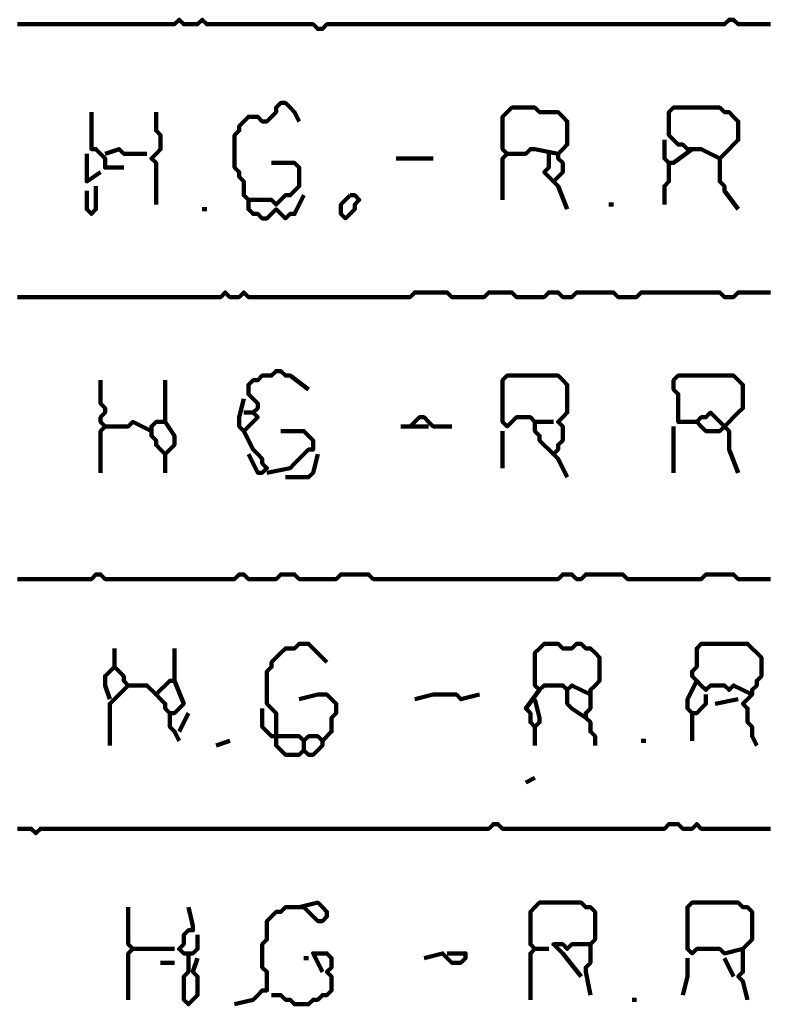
# Model space of a CAD drawing. Header units: metres. Extents: x 1959 to 4131, y 3282 to 4313.
# Tile 60 of 256: x 2130.37 to 2131.86, y 4295.97 to 4297.94. Entities that reach past the tile are written whole.
import ezdxf

# ---------------------------------------------------------------- set-up
doc = ezdxf.new("R2010")
doc.units = ezdxf.units.M
doc.layers.add('P', color=250, linetype='Continuous', lineweight=100)

msp = doc.modelspace()

# ---------------------------------------------------------------- linework, layer by layer
at = {"layer": 'P', "color": 0, "linetype": 'Continuous'}
for points in [[(2130.3615, 4297.9316), (2130.3707, 4297.9316), (2130.3799, 4297.9316), (2130.3892, 4297.9316), (2130.3984, 4297.9316), (2130.4076, 4297.9316), (2130.4168, 4297.9316), (2130.4261, 4297.9316), (2130.4353, 4297.9316), (2130.4445, 4297.9316), (2130.4538, 4297.9316), (2130.463, 4297.9316), (2130.4722, 4297.9316), (2130.4815, 4297.9316), (2130.4907, 4297.9316), (2130.4999, 4297.9316), (2130.5092, 4297.9316), (2130.5184, 4297.9316), (2130.5276, 4297.9316), (2130.5368, 4297.9316), (2130.5461, 4297.9316), (2130.5553, 4297.9316), (2130.5645, 4297.9316), (2130.5738, 4297.9316), (2130.583, 4297.9316), (2130.5922, 4297.9316), (2130.6015, 4297.9316), (2130.6107, 4297.9316), (2130.6199, 4297.9316), (2130.6292, 4297.9316), (2130.6384, 4297.9316), (2130.6476, 4297.9316), (2130.6568, 4297.9316), (2130.6661, 4297.9316), (2130.6753, 4297.9316), (2130.6845, 4297.9408), (2130.6938, 4297.9316), (2130.703, 4297.9316), (2130.7122, 4297.9316), (2130.7215, 4297.9316), (2130.7307, 4297.9408), (2130.7399, 4297.9316), (2130.7492, 4297.9316), (2130.7584, 4297.9316), (2130.7676, 4297.9316), (2130.7768, 4297.9316), (2130.7861, 4297.9316), (2130.7953, 4297.9316), (2130.8045, 4297.9316), (2130.8138, 4297.9316), (2130.823, 4297.9316), (2130.8322, 4297.9316), (2130.8415, 4297.9316), (2130.8507, 4297.9316), (2130.8599, 4297.9316), (2130.8692, 4297.9316), (2130.8784, 4297.9316), (2130.8876, 4297.9316), (2130.8968, 4297.9316), (2130.9061, 4297.9316), (2130.9153, 4297.9316), (2130.9245, 4297.9316), (2130.9338, 4297.9316), (2130.943, 4297.9316), (2130.9522, 4297.9316), (2130.9615, 4297.9224), (2130.9707, 4297.9224), (2130.9799, 4297.9316), (2130.9892, 4297.9316), (2130.9984, 4297.9316), (2131.0076, 4297.9316), (2131.0168, 4297.9316), (2131.0261, 4297.9316), (2131.0353, 4297.9316), (2131.0445, 4297.9316), (2131.0538, 4297.9316), (2131.063, 4297.9316), (2131.0722, 4297.9316), (2131.0815, 4297.9316), (2131.0907, 4297.9316), (2131.0999, 4297.9316), (2131.1092, 4297.9316), (2131.1184, 4297.9316), (2131.1276, 4297.9316), (2131.1368, 4297.9316), (2131.1461, 4297.9316), (2131.1553, 4297.9316), (2131.1645, 4297.9316), (2131.1738, 4297.9316), (2131.183, 4297.9316), (2131.1922, 4297.9316), (2131.2015, 4297.9316), (2131.2107, 4297.9316), (2131.2199, 4297.9316), (2131.2292, 4297.9316), (2131.2384, 4297.9316), (2131.2476, 4297.9316), (2131.2568, 4297.9316), (2131.2661, 4297.9316), (2131.2753, 4297.9316), (2131.2845, 4297.9316), (2131.2938, 4297.9316), (2131.303, 4297.9316), (2131.3122, 4297.9316), (2131.3215, 4297.9316), (2131.3307, 4297.9316), (2131.3399, 4297.9316), (2131.3492, 4297.9316), (2131.3584, 4297.9316), (2131.3676, 4297.9316), (2131.3768, 4297.9316), (2131.3861, 4297.9316), (2131.3953, 4297.9316), (2131.4045, 4297.9316), (2131.4138, 4297.9316), (2131.423, 4297.9316), (2131.4322, 4297.9316), (2131.4415, 4297.9316), (2131.4507, 4297.9316), (2131.4599, 4297.9316), (2131.4692, 4297.9316), (2131.4784, 4297.9316), (2131.4876, 4297.9316), (2131.4968, 4297.9316), (2131.5061, 4297.9316), (2131.5153, 4297.9316), (2131.5245, 4297.9316), (2131.5338, 4297.9316), (2131.543, 4297.9316), (2131.5522, 4297.9316), (2131.5615, 4297.9316), (2131.5707, 4297.9316), (2131.5799, 4297.9316), (2131.5892, 4297.9316), (2131.5984, 4297.9316), (2131.6076, 4297.9316), (2131.6168, 4297.9316), (2131.6261, 4297.9316), (2131.6353, 4297.9316), (2131.6445, 4297.9316), (2131.6538, 4297.9316), (2131.663, 4297.9316), (2131.6722, 4297.9316), (2131.6815, 4297.9316), (2131.6907, 4297.9316), (2131.6999, 4297.9316), (2131.7092, 4297.9316), (2131.7184, 4297.9316), (2131.7276, 4297.9316), (2131.7368, 4297.9316), (2131.7461, 4297.9316), (2131.7553, 4297.9316), (2131.7645, 4297.9316), (2131.7738, 4297.9316), (2131.783, 4297.9408), (2131.7922, 4297.9408), (2131.8015, 4297.9316), (2131.8107, 4297.9316), (2131.8199, 4297.9316), (2131.8292, 4297.9316), (2131.8384, 4297.9316), (2131.8476, 4297.9316), (2131.8568, 4297.9316), (2131.8661, 4297.9316)], [(2130.8692, 4297.6547), (2130.9061, 4297.6547), (2130.9153, 4297.6547), (2130.9245, 4297.6454), (2130.9245, 4297.6362), (2130.9245, 4297.627), (2130.9245, 4297.6178), (2130.9245, 4297.6085), (2130.9153, 4297.5993), (2130.9061, 4297.5901), (2130.8968, 4297.5901), (2130.8876, 4297.5808), (2130.8784, 4297.5716), (2130.8692, 4297.5808), (2130.8599, 4297.5808), (2130.8507, 4297.5808), (2130.8415, 4297.5808), (2130.8322, 4297.5808), (2130.823, 4297.5808), (2130.8138, 4297.5901), (2130.8138, 4297.5993), (2130.8138, 4297.6085), (2130.8138, 4297.6178), (2130.8045, 4297.627), (2130.8045, 4297.6362), (2130.7953, 4297.6454), (2130.7953, 4297.6547), (2130.7953, 4297.6639), (2130.7953, 4297.6731), (2130.7953, 4297.6824), (2130.7953, 4297.6916), (2130.7953, 4297.7008), (2130.7953, 4297.7101), (2130.8045, 4297.7193), (2130.8045, 4297.7285), (2130.8138, 4297.7378), (2130.823, 4297.747), (2130.8322, 4297.747), (2130.8415, 4297.747), (2130.8507, 4297.7378), (2130.8599, 4297.7378), (2130.8692, 4297.747), (2130.8784, 4297.7562), (2130.8784, 4297.7654), (2130.8876, 4297.7747), (2130.8968, 4297.7747), (2130.9061, 4297.7654), (2130.9153, 4297.7562), (2130.9245, 4297.7378)], [(2131.3307, 4297.5808), (2131.3307, 4297.6178), (2131.3307, 4297.627), (2131.3307, 4297.6362), (2131.3307, 4297.6454), (2131.3307, 4297.6547), (2131.3307, 4297.6639), (2131.3399, 4297.6731), (2131.3307, 4297.6824), (2131.3307, 4297.6916), (2131.3307, 4297.7008), (2131.3307, 4297.7101), (2131.3307, 4297.7193), (2131.3307, 4297.7285), (2131.3307, 4297.7378), (2131.3307, 4297.747), (2131.3399, 4297.7562), (2131.3492, 4297.7654), (2131.3584, 4297.7654), (2131.3676, 4297.7654), (2131.3768, 4297.7654), (2131.3861, 4297.7654), (2131.3953, 4297.7654), (2131.4045, 4297.7562), (2131.4138, 4297.7562), (2131.423, 4297.7562), (2131.4322, 4297.7562), (2131.4415, 4297.7562), (2131.4507, 4297.747), (2131.4599, 4297.7378), (2131.4599, 4297.7285), (2131.4599, 4297.7193), (2131.4599, 4297.7101), (2131.4599, 4297.7008), (2131.4599, 4297.6916), (2131.4507, 4297.6824), (2131.4415, 4297.6731), (2131.4415, 4297.6639), (2131.4507, 4297.6547), (2131.4507, 4297.6454), (2131.4507, 4297.6362), (2131.4415, 4297.627), (2131.4322, 4297.6178), (2131.4415, 4297.6085), (2131.4599, 4297.5624)], [(2131.7645, 4297.6639), (2131.7276, 4297.6824), (2131.7184, 4297.6824), (2131.7092, 4297.6824), (2131.6999, 4297.6824), (2131.6907, 4297.6916), (2131.6815, 4297.6916), (2131.6722, 4297.7008), (2131.663, 4297.7101), (2131.663, 4297.7193), (2131.663, 4297.7285), (2131.663, 4297.7378), (2131.663, 4297.747), (2131.663, 4297.7562), (2131.6722, 4297.7654), (2131.6815, 4297.7654), (2131.6907, 4297.7654), (2131.6999, 4297.7654), (2131.7092, 4297.7654), (2131.7184, 4297.7654), (2131.7276, 4297.7654), (2131.7368, 4297.7654), (2131.7461, 4297.7654), (2131.7553, 4297.7654), (2131.7645, 4297.7654), (2131.7738, 4297.7562), (2131.783, 4297.7562), (2131.7922, 4297.747), (2131.8015, 4297.7378), (2131.8015, 4297.7285), (2131.8015, 4297.7193), (2131.8015, 4297.7101), (2131.8015, 4297.7008), (2131.7922, 4297.6916), (2131.783, 4297.6824), (2131.7738, 4297.6731), (2131.7645, 4297.6639), (2131.7645, 4297.6547), (2131.7645, 4297.6454), (2131.7645, 4297.6362), (2131.7645, 4297.627), (2131.7645, 4297.6178), (2131.7738, 4297.6085), (2131.7738, 4297.5993), (2131.8015, 4297.5624)], [(2130.5092, 4297.7562), (2130.5092, 4297.7193), (2130.5092, 4297.7101), (2130.5092, 4297.7008), (2130.5092, 4297.6916), (2130.5092, 4297.6824), (2130.5184, 4297.6824), (2130.5276, 4297.6731), (2130.5368, 4297.6639), (2130.5368, 4297.6547), (2130.5368, 4297.6454), (2130.5461, 4297.6454), (2130.5738, 4297.6454)], [(2130.6384, 4297.7562), (2130.6384, 4297.7193), (2130.6476, 4297.7101), (2130.6476, 4297.7008), (2130.6476, 4297.6916), (2130.6476, 4297.6824), (2130.6384, 4297.6731), (2130.6292, 4297.6639), (2130.6384, 4297.6547), (2130.6384, 4297.6454), (2130.6384, 4297.6362), (2130.6384, 4297.627), (2130.6384, 4297.6178), (2130.6384, 4297.6085), (2130.6384, 4297.5993), (2130.6384, 4297.5901), (2130.6384, 4297.5716)], [(2131.6538, 4297.7008), (2131.6538, 4297.6639), (2131.663, 4297.6547), (2131.6722, 4297.6547), (2131.7092, 4297.6824)], [(2130.5368, 4297.6731), (2130.5645, 4297.6824), (2130.5738, 4297.6731), (2130.583, 4297.6731), (2130.5922, 4297.6731), (2130.6015, 4297.6731), (2130.6199, 4297.6731)], [(2131.3399, 4297.6731), (2131.3768, 4297.6731), (2131.3861, 4297.6824), (2131.3953, 4297.6824), (2131.4415, 4297.6731)], [(2130.4999, 4297.6731), (2130.4999, 4297.6362), (2130.4999, 4297.627), (2130.4999, 4297.6178), (2130.5276, 4297.6362)], [(2131.1184, 4297.6639), (2131.1461, 4297.6639), (2131.1553, 4297.6639), (2131.1922, 4297.6639)], [(2131.423, 4297.6731), (2131.423, 4297.6547), (2131.423, 4297.6454), (2131.4138, 4297.6362), (2131.4322, 4297.6178)], [(2131.663, 4297.6547), (2131.663, 4297.627), (2131.663, 4297.6178), (2131.6538, 4297.6085), (2131.6538, 4297.5993), (2131.6538, 4297.5901), (2131.6538, 4297.5716)], [(2130.4999, 4297.5993), (2130.4999, 4297.5624), (2130.5092, 4297.5531), (2130.5184, 4297.5624), (2130.5184, 4297.6085)], [(2130.9338, 4297.5901), (2130.9153, 4297.5531), (2130.9061, 4297.5531), (2130.8968, 4297.5439), (2130.8876, 4297.5531), (2130.8784, 4297.5624), (2130.8692, 4297.5531), (2130.8599, 4297.5439), (2130.8507, 4297.5439), (2130.8415, 4297.5531), (2130.8322, 4297.5531), (2130.823, 4297.5624), (2130.823, 4297.5808)], [(2131.0261, 4297.5901), (2131.0353, 4297.5901), (2131.0445, 4297.5808), (2131.0353, 4297.5716), (2131.0353, 4297.5624), (2131.0261, 4297.5531), (2131.0168, 4297.5439), (2131.0076, 4297.5531), (2131.0076, 4297.5624), (2131.0076, 4297.5716), (2131.0261, 4297.5901)], [(2130.7307, 4297.5624), (2130.7399, 4297.5624)], [(2131.543, 4297.5716), (2131.5522, 4297.5716)], [(2130.3615, 4297.387), (2130.3707, 4297.387), (2130.3799, 4297.387), (2130.3892, 4297.387), (2130.3984, 4297.387), (2130.4076, 4297.387), (2130.4168, 4297.387), (2130.4261, 4297.387), (2130.4353, 4297.387), (2130.4445, 4297.387), (2130.4538, 4297.387), (2130.463, 4297.387), (2130.4722, 4297.387), (2130.4815, 4297.387), (2130.4907, 4297.387), (2130.4999, 4297.387), (2130.5092, 4297.387), (2130.5184, 4297.387), (2130.5276, 4297.387), (2130.5368, 4297.387), (2130.5461, 4297.387), (2130.5553, 4297.387), (2130.5645, 4297.387), (2130.5738, 4297.387), (2130.583, 4297.387), (2130.5922, 4297.387), (2130.6015, 4297.387), (2130.6107, 4297.387), (2130.6199, 4297.387), (2130.6292, 4297.387), (2130.6384, 4297.387), (2130.6476, 4297.387), (2130.6568, 4297.387), (2130.6661, 4297.387), (2130.6753, 4297.387), (2130.6845, 4297.387), (2130.6938, 4297.387), (2130.703, 4297.387), (2130.7122, 4297.387), (2130.7215, 4297.387), (2130.7307, 4297.387), (2130.7399, 4297.387), (2130.7492, 4297.387), (2130.7584, 4297.387), (2130.7676, 4297.387), (2130.7768, 4297.3962), (2130.7861, 4297.387), (2130.7953, 4297.387), (2130.8045, 4297.387), (2130.8138, 4297.3962), (2130.823, 4297.387), (2130.8322, 4297.387), (2130.8415, 4297.387), (2130.8507, 4297.387), (2130.8599, 4297.387), (2130.8692, 4297.387), (2130.8784, 4297.387), (2130.8876, 4297.387), (2130.8968, 4297.387), (2130.9061, 4297.387), (2130.9153, 4297.387), (2130.9245, 4297.387), (2130.9338, 4297.387), (2130.943, 4297.387), (2130.9522, 4297.387), (2130.9615, 4297.387), (2130.9707, 4297.387), (2130.9799, 4297.387), (2130.9892, 4297.387), (2130.9984, 4297.387), (2131.0076, 4297.387), (2131.0168, 4297.387), (2131.0261, 4297.387), (2131.0353, 4297.387), (2131.0445, 4297.387), (2131.0538, 4297.387), (2131.063, 4297.387), (2131.0722, 4297.387), (2131.0815, 4297.387), (2131.0907, 4297.387), (2131.0999, 4297.387), (2131.1092, 4297.387), (2131.1184, 4297.387), (2131.1276, 4297.387), (2131.1368, 4297.387), (2131.1461, 4297.387), (2131.1553, 4297.3962), (2131.1645, 4297.3962), (2131.1738, 4297.3962), (2131.183, 4297.3962), (2131.1922, 4297.3962), (2131.2015, 4297.3962), (2131.2107, 4297.3962), (2131.2199, 4297.3962), (2131.2292, 4297.387), (2131.2384, 4297.387), (2131.2476, 4297.387), (2131.2568, 4297.387), (2131.2661, 4297.387), (2131.2753, 4297.387), (2131.2845, 4297.387), (2131.2938, 4297.387), (2131.303, 4297.3962), (2131.3122, 4297.3962), (2131.3215, 4297.3962), (2131.3307, 4297.3962), (2131.3399, 4297.3962), (2131.3492, 4297.3962), (2131.3584, 4297.387), (2131.3676, 4297.387), (2131.3768, 4297.387), (2131.3861, 4297.387), (2131.3953, 4297.387), (2131.4045, 4297.387), (2131.4138, 4297.387), (2131.423, 4297.3962), (2131.4322, 4297.3962), (2131.4415, 4297.3962), (2131.4507, 4297.387), (2131.4599, 4297.387), (2131.4692, 4297.387), (2131.4784, 4297.3962), (2131.4876, 4297.3962), (2131.4968, 4297.3962), (2131.5061, 4297.3962), (2131.5153, 4297.3962), (2131.5245, 4297.3962), (2131.5338, 4297.3962), (2131.543, 4297.3962), (2131.5522, 4297.3962), (2131.5615, 4297.387), (2131.5707, 4297.387), (2131.5799, 4297.387), (2131.5892, 4297.387), (2131.5984, 4297.387), (2131.6076, 4297.3962), (2131.6168, 4297.3962), (2131.6261, 4297.3962), (2131.6353, 4297.3962), (2131.6445, 4297.3962), (2131.6538, 4297.3962), (2131.663, 4297.3962), (2131.6722, 4297.3962), (2131.6815, 4297.3962), (2131.6907, 4297.3962), (2131.6999, 4297.3962), (2131.7092, 4297.3962), (2131.7184, 4297.3962), (2131.7276, 4297.3962), (2131.7368, 4297.3962), (2131.7461, 4297.3962), (2131.7553, 4297.3962), (2131.7645, 4297.3962), (2131.7738, 4297.387), (2131.783, 4297.387), (2131.7922, 4297.387), (2131.8015, 4297.3962), (2131.8107, 4297.3962), (2131.8199, 4297.3962), (2131.8292, 4297.3962), (2131.8384, 4297.3962), (2131.8476, 4297.3962), (2131.8568, 4297.3962), (2131.8661, 4297.3962)], [(2130.8138, 4297.1839), (2130.8045, 4297.147), (2130.8045, 4297.1378), (2130.8045, 4297.1285), (2130.8138, 4297.1193), (2130.823, 4297.1285), (2130.8322, 4297.1378), (2130.8415, 4297.147), (2130.8322, 4297.1562), (2130.8415, 4297.1654), (2130.8415, 4297.1747), (2130.8322, 4297.1839), (2130.823, 4297.1931), (2130.823, 4297.2024), (2130.823, 4297.2116), (2130.8322, 4297.2208), (2130.8415, 4297.2208), (2130.8507, 4297.2301), (2130.8599, 4297.2301), (2130.8692, 4297.2301), (2130.8784, 4297.2393), (2130.8876, 4297.2393), (2130.8968, 4297.2301), (2130.9061, 4297.2301), (2130.943, 4297.2024)], [(2131.4322, 4297.1378), (2131.3953, 4297.1378), (2131.3861, 4297.147), (2131.3768, 4297.147), (2131.3676, 4297.147), (2131.3584, 4297.147), (2131.3492, 4297.1378), (2131.3399, 4297.1285), (2131.3307, 4297.1378), (2131.3307, 4297.147), (2131.3307, 4297.1562), (2131.3307, 4297.1654), (2131.3307, 4297.1747), (2131.3307, 4297.1839), (2131.3307, 4297.1931), (2131.3307, 4297.2024), (2131.3307, 4297.2116), (2131.3307, 4297.2208), (2131.3399, 4297.2301), (2131.3492, 4297.2301), (2131.3584, 4297.2301), (2131.3676, 4297.2301), (2131.3768, 4297.2301), (2131.3861, 4297.2301), (2131.3953, 4297.2301), (2131.4045, 4297.2301), (2131.4138, 4297.2301), (2131.423, 4297.2301), (2131.4322, 4297.2301), (2131.4415, 4297.2301), (2131.4507, 4297.2208), (2131.4599, 4297.2116), (2131.4599, 4297.2024), (2131.4599, 4297.1931), (2131.4599, 4297.1839), (2131.4599, 4297.1747), (2131.4599, 4297.1654), (2131.4599, 4297.1562), (2131.4507, 4297.147), (2131.4415, 4297.1378), (2131.4507, 4297.1285), (2131.4507, 4297.1193), (2131.4507, 4297.1101), (2131.4507, 4297.1008), (2131.4415, 4297.0916), (2131.4415, 4297.0824), (2131.4322, 4297.0731), (2131.4415, 4297.0639), (2131.4599, 4297.027)], [(2131.7184, 4297.1378), (2131.6815, 4297.1378), (2131.6815, 4297.147), (2131.6815, 4297.1562), (2131.6815, 4297.1654), (2131.6815, 4297.1747), (2131.6815, 4297.1839), (2131.6815, 4297.1931), (2131.6722, 4297.2024), (2131.6722, 4297.2116), (2131.6722, 4297.2208), (2131.6815, 4297.2301), (2131.6907, 4297.2301), (2131.6999, 4297.2301), (2131.7092, 4297.2301), (2131.7184, 4297.2301), (2131.7276, 4297.2301), (2131.7368, 4297.2301), (2131.7461, 4297.2301), (2131.7553, 4297.2301), (2131.7645, 4297.2301), (2131.7738, 4297.2301), (2131.783, 4297.2301), (2131.7922, 4297.2301), (2131.8015, 4297.2208), (2131.8107, 4297.2116), (2131.8107, 4297.2024), (2131.8107, 4297.1931), (2131.8107, 4297.1839), (2131.8107, 4297.1747), (2131.8107, 4297.1654), (2131.8015, 4297.1562), (2131.7922, 4297.147), (2131.783, 4297.1378), (2131.7738, 4297.1285), (2131.7645, 4297.1193), (2131.7553, 4297.1193), (2131.7461, 4297.1193), (2131.7368, 4297.1193), (2131.7276, 4297.1285), (2131.7184, 4297.1378), (2131.7276, 4297.147), (2131.7368, 4297.147), (2131.7461, 4297.1562), (2131.7553, 4297.147), (2131.7645, 4297.1378), (2131.7738, 4297.1285), (2131.783, 4297.1193), (2131.783, 4297.1101), (2131.783, 4297.1008), (2131.783, 4297.0916), (2131.783, 4297.0824), (2131.8015, 4297.0362)], [(2130.5276, 4297.2208), (2130.5276, 4297.1839), (2130.5276, 4297.1747), (2130.5368, 4297.1654), (2130.5368, 4297.1562), (2130.5276, 4297.147), (2130.5276, 4297.1378), (2130.5368, 4297.1285), (2130.5276, 4297.1193), (2130.5276, 4297.1101), (2130.5276, 4297.1008), (2130.5276, 4297.0916), (2130.5276, 4297.0824), (2130.5276, 4297.0731), (2130.5276, 4297.0639), (2130.5276, 4297.0547), (2130.5276, 4297.0362)], [(2130.6568, 4297.2208), (2130.6568, 4297.1839), (2130.6568, 4297.1747), (2130.6568, 4297.1654), (2130.6568, 4297.1562), (2130.6568, 4297.147), (2130.6568, 4297.1378), (2130.6476, 4297.1378), (2130.6384, 4297.1378), (2130.6292, 4297.1285), (2130.6292, 4297.1193), (2130.6292, 4297.1101), (2130.6384, 4297.1008), (2130.6384, 4297.0916), (2130.6476, 4297.0824), (2130.6568, 4297.0731), (2130.6661, 4297.0824), (2130.6753, 4297.0916), (2130.6753, 4297.1008), (2130.6753, 4297.1101), (2130.6568, 4297.1378)], [(2130.8138, 4297.1562), (2130.8322, 4297.1562)], [(2130.5368, 4297.1285), (2130.5738, 4297.1285), (2130.583, 4297.1285), (2130.5922, 4297.1378), (2130.6292, 4297.1193)], [(2131.1276, 4297.1285), (2131.1461, 4297.1285)], [(2131.183, 4297.1285), (2131.1461, 4297.1285), (2131.1553, 4297.1378), (2131.1645, 4297.147), (2131.1738, 4297.147), (2131.183, 4297.1378), (2131.1922, 4297.1285), (2131.2015, 4297.1285), (2131.2292, 4297.1285)], [(2131.3953, 4297.1378), (2131.3953, 4297.1193), (2131.4045, 4297.1101), (2131.4045, 4297.1008), (2131.4322, 4297.0731)], [(2131.6722, 4297.1285), (2131.6722, 4297.0916), (2131.6722, 4297.0824), (2131.6722, 4297.0731), (2131.6722, 4297.0362)], [(2130.8138, 4297.1193), (2130.8322, 4297.0824), (2130.8415, 4297.0731), (2130.8507, 4297.0639), (2130.8507, 4297.0547), (2130.8599, 4297.0454), (2130.8507, 4297.0362), (2130.8415, 4297.0362), (2130.823, 4297.0731)], [(2130.8876, 4297.1193), (2130.9245, 4297.1193), (2130.9338, 4297.1193), (2130.943, 4297.1101), (2130.9522, 4297.1008), (2130.9522, 4297.0916), (2130.9522, 4297.0824), (2130.943, 4297.0824), (2130.9338, 4297.0731), (2130.9245, 4297.0639), (2130.9153, 4297.0547), (2130.9061, 4297.0454), (2130.8599, 4297.0362)], [(2131.3307, 4297.1193), (2131.3307, 4297.0916), (2131.3307, 4297.0824), (2131.3307, 4297.0454)], [(2130.6568, 4297.0731), (2130.6568, 4297.0362)], [(2130.9615, 4297.0731), (2130.9522, 4297.0362), (2130.943, 4297.027), (2130.9338, 4297.027), (2130.8968, 4297.027)], [(2130.3615, 4296.8239), (2130.3707, 4296.8239), (2130.3799, 4296.8239), (2130.3892, 4296.8239), (2130.3984, 4296.8239), (2130.4076, 4296.8239), (2130.4168, 4296.8239), (2130.4261, 4296.8239), (2130.4353, 4296.8239), (2130.4445, 4296.8239), (2130.4538, 4296.8239), (2130.463, 4296.8239), (2130.4722, 4296.8239), (2130.4815, 4296.8239), (2130.4907, 4296.8239), (2130.4999, 4296.8239), (2130.5092, 4296.8239), (2130.5184, 4296.8331), (2130.5276, 4296.8331), (2130.5368, 4296.8239), (2130.5461, 4296.8239), (2130.5553, 4296.8239), (2130.5645, 4296.8239), (2130.5738, 4296.8239), (2130.583, 4296.8239), (2130.5922, 4296.8239), (2130.6015, 4296.8239), (2130.6107, 4296.8239), (2130.6199, 4296.8239), (2130.6292, 4296.8239), (2130.6384, 4296.8239), (2130.6476, 4296.8239), (2130.6568, 4296.8239), (2130.6661, 4296.8239), (2130.6753, 4296.8239), (2130.6845, 4296.8239), (2130.6938, 4296.8239), (2130.703, 4296.8239), (2130.7122, 4296.8239), (2130.7215, 4296.8239), (2130.7307, 4296.8239), (2130.7399, 4296.8239), (2130.7492, 4296.8239), (2130.7584, 4296.8239), (2130.7676, 4296.8239), (2130.7768, 4296.8239), (2130.7861, 4296.8239), (2130.7953, 4296.8239), (2130.8045, 4296.8331), (2130.8138, 4296.8331), (2130.823, 4296.8239), (2130.8322, 4296.8239), (2130.8415, 4296.8239), (2130.8507, 4296.8239), (2130.8599, 4296.8239), (2130.8692, 4296.8239), (2130.8784, 4296.8239), (2130.8876, 4296.8331), (2130.8968, 4296.8331), (2130.9061, 4296.8331), (2130.9153, 4296.8331), (2130.9245, 4296.8239), (2130.9338, 4296.8239), (2130.943, 4296.8239), (2130.9522, 4296.8239), (2130.9615, 4296.8239), (2130.9707, 4296.8239), (2130.9799, 4296.8239), (2130.9892, 4296.8239), (2130.9984, 4296.8239), (2131.0076, 4296.8331), (2131.0168, 4296.8331), (2131.0261, 4296.8331), (2131.0353, 4296.8331), (2131.0445, 4296.8331), (2131.0538, 4296.8331), (2131.063, 4296.8331), (2131.0722, 4296.8239), (2131.0815, 4296.8239), (2131.0907, 4296.8239), (2131.0999, 4296.8239), (2131.1092, 4296.8239), (2131.1184, 4296.8239), (2131.1276, 4296.8239), (2131.1368, 4296.8239), (2131.1461, 4296.8239), (2131.1553, 4296.8239), (2131.1645, 4296.8239), (2131.1738, 4296.8239), (2131.183, 4296.8239), (2131.1922, 4296.8239), (2131.2015, 4296.8239), (2131.2107, 4296.8239), (2131.2199, 4296.8239), (2131.2292, 4296.8239), (2131.2384, 4296.8239), (2131.2476, 4296.8239), (2131.2568, 4296.8239), (2131.2661, 4296.8239), (2131.2753, 4296.8239), (2131.2845, 4296.8239), (2131.2938, 4296.8239), (2131.303, 4296.8239), (2131.3122, 4296.8239), (2131.3215, 4296.8239), (2131.3307, 4296.8239), (2131.3399, 4296.8239), (2131.3492, 4296.8239), (2131.3584, 4296.8239), (2131.3676, 4296.8239), (2131.3768, 4296.8239), (2131.3861, 4296.8239), (2131.3953, 4296.8239), (2131.4045, 4296.8239), (2131.4138, 4296.8239), (2131.423, 4296.8239), (2131.4322, 4296.8239), (2131.4415, 4296.8239), (2131.4507, 4296.8331), (2131.4599, 4296.8331), (2131.4692, 4296.8331), (2131.4784, 4296.8239), (2131.4876, 4296.8239), (2131.4968, 4296.8331), (2131.5061, 4296.8331), (2131.5153, 4296.8331), (2131.5245, 4296.8331), (2131.5338, 4296.8331), (2131.543, 4296.8331), (2131.5522, 4296.8331), (2131.5615, 4296.8331), (2131.5707, 4296.8331), (2131.5799, 4296.8239), (2131.5892, 4296.8239), (2131.5984, 4296.8239), (2131.6076, 4296.8239), (2131.6168, 4296.8239), (2131.6261, 4296.8239), (2131.6353, 4296.8239), (2131.6445, 4296.8239), (2131.6538, 4296.8239), (2131.663, 4296.8239), (2131.6722, 4296.8239), (2131.6815, 4296.8239), (2131.6907, 4296.8239), (2131.6999, 4296.8239), (2131.7092, 4296.8239), (2131.7184, 4296.8239), (2131.7276, 4296.8239), (2131.7368, 4296.8331), (2131.7461, 4296.8331), (2131.7553, 4296.8331), (2131.7645, 4296.8331), (2131.7738, 4296.8331), (2131.783, 4296.8331), (2131.7922, 4296.8331), (2131.8015, 4296.8239), (2131.8107, 4296.8239), (2131.8199, 4296.8239), (2131.8292, 4296.8239), (2131.8384, 4296.8239), (2131.8476, 4296.8239), (2131.8568, 4296.8239), (2131.8661, 4296.8239)], [(2130.5553, 4296.6854), (2130.5553, 4296.6485), (2130.5645, 4296.6393), (2130.5738, 4296.6301), (2130.5738, 4296.6208), (2130.583, 4296.6116), (2130.5738, 4296.6024), (2130.5645, 4296.5931), (2130.5553, 4296.5839), (2130.5461, 4296.5747), (2130.5461, 4296.5654), (2130.5461, 4296.5562), (2130.5461, 4296.547), (2130.5461, 4296.5378), (2130.5461, 4296.5285), (2130.5461, 4296.5193), (2130.5461, 4296.4916)], [(2130.6753, 4296.6854), (2130.6753, 4296.6485), (2130.6753, 4296.6393), (2130.6753, 4296.6301), (2130.6753, 4296.6208), (2130.6661, 4296.6208), (2130.6568, 4296.6116), (2130.6476, 4296.6024), (2130.6384, 4296.5931), (2130.6476, 4296.5839), (2130.6568, 4296.5747), (2130.6568, 4296.5654), (2130.6661, 4296.5562), (2130.6753, 4296.5562), (2130.6845, 4296.5654), (2130.6938, 4296.5747), (2130.6753, 4296.6208)], [(2130.8507, 4296.5654), (2130.8507, 4296.5285), (2130.8599, 4296.5193), (2130.8692, 4296.5101), (2130.8784, 4296.5101), (2130.8876, 4296.5101), (2130.8968, 4296.5101), (2130.9061, 4296.5101), (2130.9153, 4296.5101), (2130.9245, 4296.5101), (2130.9338, 4296.5008), (2130.943, 4296.5101), (2130.9522, 4296.5101), (2130.9615, 4296.5101), (2130.9707, 4296.5008), (2130.9707, 4296.4916), (2130.9615, 4296.4824), (2130.9522, 4296.4731), (2130.943, 4296.4731), (2130.9338, 4296.4824), (2130.9245, 4296.4731), (2130.9153, 4296.4731), (2130.9061, 4296.4731), (2130.8968, 4296.4731), (2130.8876, 4296.4824), (2130.8784, 4296.4916), (2130.8784, 4296.5008), (2130.8784, 4296.5101), (2130.8784, 4296.5193), (2130.8784, 4296.5285), (2130.8784, 4296.5378), (2130.8784, 4296.547), (2130.8784, 4296.5562), (2130.8692, 4296.5654), (2130.8599, 4296.5747), (2130.8599, 4296.5839), (2130.8599, 4296.5931), (2130.8599, 4296.6024), (2130.8599, 4296.6116), (2130.8599, 4296.6208), (2130.8599, 4296.6301), (2130.8599, 4296.6393), (2130.8692, 4296.6485), (2130.8692, 4296.6578), (2130.8784, 4296.667), (2130.8876, 4296.6762), (2130.8968, 4296.6854), (2130.9061, 4296.6854), (2130.9153, 4296.6854), (2130.9245, 4296.6947), (2130.9338, 4296.6947), (2130.943, 4296.6947), (2130.9799, 4296.6578)], [(2131.5061, 4296.5931), (2131.4692, 4296.6116), (2131.4599, 4296.6024), (2131.4507, 4296.6116), (2131.4415, 4296.6116), (2131.4322, 4296.6116), (2131.423, 4296.6116), (2131.4138, 4296.6116), (2131.4045, 4296.6024), (2131.3953, 4296.6116), (2131.3953, 4296.6208), (2131.3953, 4296.6301), (2131.3953, 4296.6393), (2131.3953, 4296.6485), (2131.3953, 4296.6578), (2131.3953, 4296.667), (2131.3953, 4296.6762), (2131.4045, 4296.6854), (2131.4138, 4296.6947), (2131.423, 4296.6947), (2131.4322, 4296.6947), (2131.4415, 4296.6947), (2131.4507, 4296.6854), (2131.4599, 4296.6854), (2131.4692, 4296.6854), (2131.4784, 4296.6947), (2131.4876, 4296.6947), (2131.4968, 4296.6854), (2131.5061, 4296.6854), (2131.5153, 4296.6762), (2131.5245, 4296.667), (2131.5245, 4296.6578), (2131.5245, 4296.6485), (2131.5245, 4296.6393), (2131.5245, 4296.6301), (2131.5245, 4296.6208), (2131.5153, 4296.6116), (2131.5061, 4296.6024), (2131.5061, 4296.5931), (2131.5061, 4296.5839), (2131.5061, 4296.5747), (2131.5061, 4296.5654), (2131.4968, 4296.5562), (2131.4968, 4296.547), (2131.5061, 4296.5378), (2131.5061, 4296.5285), (2131.5061, 4296.5193), (2131.5153, 4296.5101), (2131.5153, 4296.4916)], [(2131.8292, 4296.5931), (2131.7922, 4296.6116), (2131.783, 4296.6024), (2131.7738, 4296.6116), (2131.7645, 4296.6116), (2131.7553, 4296.6116), (2131.7461, 4296.6116), (2131.7368, 4296.6024), (2131.7276, 4296.6116), (2131.7184, 4296.6208), (2131.7092, 4296.6301), (2131.7092, 4296.6393), (2131.7184, 4296.6485), (2131.7184, 4296.6578), (2131.7184, 4296.667), (2131.7184, 4296.6762), (2131.7184, 4296.6854), (2131.7276, 4296.6947), (2131.7368, 4296.6947), (2131.7461, 4296.6947), (2131.7553, 4296.6947), (2131.7645, 4296.6947), (2131.7738, 4296.6947), (2131.783, 4296.6947), (2131.7922, 4296.6947), (2131.8015, 4296.6947), (2131.8107, 4296.6947), (2131.8199, 4296.6947), (2131.8292, 4296.6854), (2131.8384, 4296.6762), (2131.8476, 4296.667), (2131.8476, 4296.6578), (2131.8476, 4296.6485), (2131.8476, 4296.6393), (2131.8476, 4296.6301), (2131.8384, 4296.6208), (2131.8384, 4296.6116), (2131.8292, 4296.6024), (2131.8292, 4296.5931), (2131.8199, 4296.5839), (2131.8107, 4296.5747), (2131.8199, 4296.5654), (2131.8199, 4296.5562), (2131.8199, 4296.547), (2131.8199, 4296.5378), (2131.8292, 4296.5285), (2131.8292, 4296.5193), (2131.8292, 4296.5101), (2131.8384, 4296.4916)], [(2130.5553, 4296.6485), (2130.5368, 4296.6301), (2130.5368, 4296.6208), (2130.5368, 4296.6116), (2130.5461, 4296.5839)], [(2131.7184, 4296.6208), (2131.6999, 4296.5839), (2131.6999, 4296.5747), (2131.6999, 4296.5654), (2131.7092, 4296.5562), (2131.7184, 4296.5562), (2131.7276, 4296.5654), (2131.7368, 4296.5747), (2131.7368, 4296.5931)], [(2130.583, 4296.6116), (2130.6015, 4296.6116), (2130.6107, 4296.6116), (2130.6199, 4296.6116), (2130.6384, 4296.5931)], [(2131.4045, 4296.6024), (2131.3768, 4296.5654), (2131.3861, 4296.5562), (2131.3861, 4296.547), (2131.3861, 4296.5378), (2131.3953, 4296.5285), (2131.4045, 4296.5378), (2131.4045, 4296.547), (2131.3953, 4296.5839)], [(2131.4599, 4296.6024), (2131.4599, 4296.5839), (2131.4599, 4296.5747), (2131.4692, 4296.5654), (2131.4968, 4296.547)], [(2130.9245, 4296.5839), (2130.9615, 4296.5931), (2130.9707, 4296.5931), (2130.9799, 4296.5931), (2130.9892, 4296.5839), (2130.9984, 4296.5747), (2130.9984, 4296.5654), (2130.9984, 4296.5562), (2130.9892, 4296.547), (2130.9892, 4296.5378), (2130.9892, 4296.5285), (2130.9892, 4296.5193), (2130.9707, 4296.5008)], [(2131.1553, 4296.5839), (2131.1922, 4296.5931), (2131.2015, 4296.5931), (2131.2107, 4296.5931), (2131.2199, 4296.5931), (2131.2292, 4296.5931), (2131.2384, 4296.5931), (2131.2476, 4296.5839), (2131.2845, 4296.5931)], [(2131.7553, 4296.5747), (2131.8015, 4296.5839)], [(2130.6661, 4296.5562), (2130.6661, 4296.5378), (2130.6661, 4296.5285), (2130.6753, 4296.5193), (2130.6845, 4296.5008)], [(2130.703, 4296.5562), (2130.6845, 4296.5193)], [(2131.7092, 4296.5562), (2131.7092, 4296.5378), (2131.7092, 4296.5285), (2131.7092, 4296.5193), (2131.7092, 4296.5008)], [(2131.3953, 4296.5285), (2131.3953, 4296.4916)], [(2130.7861, 4296.5008), (2130.7584, 4296.4916)], [(2130.9338, 4296.5008), (2130.9338, 4296.4824)], [(2131.6076, 4296.5008), (2131.6168, 4296.5008)], [(2131.3953, 4296.427), (2131.3768, 4296.4178)], [(2131.8661, 4296.3254), (2131.8568, 4296.3254), (2131.8476, 4296.3254), (2131.8384, 4296.3254), (2131.8292, 4296.3254), (2131.8199, 4296.3254), (2131.8107, 4296.3254), (2131.8015, 4296.3254), (2131.7922, 4296.3254), (2131.783, 4296.3254), (2131.7738, 4296.3254), (2131.7645, 4296.3254), (2131.7553, 4296.3254), (2131.7461, 4296.3254), (2131.7368, 4296.3254), (2131.7276, 4296.3254), (2131.7184, 4296.3347), (2131.7092, 4296.3254), (2131.6999, 4296.3254), (2131.6907, 4296.3254), (2131.6815, 4296.3347), (2131.6722, 4296.3347), (2131.663, 4296.3347), (2131.6538, 4296.3254), (2131.6445, 4296.3254), (2131.6353, 4296.3254), (2131.6261, 4296.3254), (2131.6168, 4296.3254), (2131.6076, 4296.3254), (2131.5984, 4296.3254), (2131.5892, 4296.3254), (2131.5799, 4296.3254), (2131.5707, 4296.3254), (2131.5615, 4296.3254), (2131.5522, 4296.3254), (2131.543, 4296.3254), (2131.5338, 4296.3254), (2131.5245, 4296.3254), (2131.5153, 4296.3254), (2131.5061, 4296.3254), (2131.4968, 4296.3254), (2131.4876, 4296.3254), (2131.4784, 4296.3254), (2131.4692, 4296.3254), (2131.4599, 4296.3254), (2131.4507, 4296.3254), (2131.4415, 4296.3254), (2131.4322, 4296.3254), (2131.423, 4296.3254), (2131.4138, 4296.3254), (2131.4045, 4296.3254), (2131.3953, 4296.3254), (2131.3861, 4296.3254), (2131.3768, 4296.3254), (2131.3676, 4296.3254), (2131.3584, 4296.3254), (2131.3492, 4296.3254), (2131.3399, 4296.3254), (2131.3307, 4296.3254), (2131.3215, 4296.3347), (2131.3122, 4296.3347), (2131.303, 4296.3254), (2131.2938, 4296.3254), (2131.2845, 4296.3254), (2131.2753, 4296.3254), (2131.2661, 4296.3254), (2131.2568, 4296.3254), (2131.2476, 4296.3254), (2131.2384, 4296.3254), (2131.2292, 4296.3254), (2131.2199, 4296.3254), (2131.2107, 4296.3254), (2131.2015, 4296.3254), (2131.1922, 4296.3254), (2131.183, 4296.3254), (2131.1738, 4296.3254), (2131.1645, 4296.3254), (2131.1553, 4296.3254), (2131.1461, 4296.3254), (2131.1368, 4296.3254), (2131.1276, 4296.3254), (2131.1184, 4296.3254), (2131.1092, 4296.3254), (2131.0999, 4296.3254), (2131.0907, 4296.3254), (2131.0815, 4296.3254), (2131.0722, 4296.3254), (2131.063, 4296.3254), (2131.0538, 4296.3254), (2131.0445, 4296.3254), (2131.0353, 4296.3254), (2131.0261, 4296.3254), (2131.0168, 4296.3254), (2131.0076, 4296.3254), (2130.9984, 4296.3254), (2130.9892, 4296.3254), (2130.9799, 4296.3254), (2130.9707, 4296.3254), (2130.9615, 4296.3254), (2130.9522, 4296.3254), (2130.943, 4296.3254), (2130.9338, 4296.3254), (2130.9245, 4296.3254), (2130.9153, 4296.3254), (2130.9061, 4296.3254), (2130.8968, 4296.3254), (2130.8876, 4296.3254), (2130.8784, 4296.3254), (2130.8692, 4296.3254), (2130.8599, 4296.3254), (2130.8507, 4296.3254), (2130.8415, 4296.3254), (2130.8322, 4296.3254), (2130.823, 4296.3254), (2130.8138, 4296.3254), (2130.8045, 4296.3254), (2130.7953, 4296.3254), (2130.7861, 4296.3254), (2130.7768, 4296.3254), (2130.7676, 4296.3254), (2130.7584, 4296.3254), (2130.7492, 4296.3254), (2130.7399, 4296.3254), (2130.7307, 4296.3254), (2130.7215, 4296.3254), (2130.7122, 4296.3254), (2130.703, 4296.3254), (2130.6938, 4296.3254), (2130.6845, 4296.3254), (2130.6753, 4296.3254), (2130.6661, 4296.3254), (2130.6568, 4296.3254), (2130.6476, 4296.3254), (2130.6384, 4296.3254), (2130.6292, 4296.3254), (2130.6199, 4296.3254), (2130.6107, 4296.3254), (2130.6015, 4296.3254), (2130.5922, 4296.3254), (2130.583, 4296.3254), (2130.5738, 4296.3254), (2130.5645, 4296.3254), (2130.5553, 4296.3254), (2130.5461, 4296.3254), (2130.5368, 4296.3254), (2130.5276, 4296.3254), (2130.5184, 4296.3254), (2130.5092, 4296.3254), (2130.4999, 4296.3254), (2130.4907, 4296.3254), (2130.4815, 4296.3254), (2130.4722, 4296.3254), (2130.463, 4296.3254), (2130.4538, 4296.3254), (2130.4445, 4296.3254), (2130.4353, 4296.3254), (2130.4261, 4296.3254), (2130.4168, 4296.3254), (2130.4076, 4296.3254), (2130.3984, 4296.3162), (2130.3892, 4296.3254), (2130.3799, 4296.3254), (2130.3707, 4296.3254), (2130.3615, 4296.3254)], [(2130.583, 4296.1685), (2130.583, 4296.1316), (2130.583, 4296.1224), (2130.583, 4296.1131), (2130.583, 4296.1039), (2130.583, 4296.0947), (2130.5922, 4296.0854), (2130.583, 4296.0762), (2130.583, 4296.067), (2130.583, 4296.0578), (2130.583, 4296.0485), (2130.583, 4296.0393), (2130.583, 4296.0301), (2130.583, 4296.0208), (2130.583, 4296.0116), (2130.583, 4296.0024), (2130.583, 4295.9839)], [(2130.703, 4296.1685), (2130.7122, 4296.1316), (2130.7122, 4296.1224), (2130.703, 4296.1224), (2130.6938, 4296.1131), (2130.6938, 4296.1039), (2130.6938, 4296.0947), (2130.6845, 4296.0854), (2130.6938, 4296.0762), (2130.703, 4296.0762), (2130.7122, 4296.0762), (2130.7215, 4296.0854), (2130.7215, 4296.1131)], [(2130.9245, 4296.1685), (2130.9615, 4296.1778), (2130.9707, 4296.1685), (2130.9799, 4296.1593), (2130.9799, 4296.1501), (2130.9707, 4296.1408), (2130.9615, 4296.1408), (2130.9522, 4296.1501), (2130.943, 4296.1593), (2130.9338, 4296.1685), (2130.9245, 4296.1685), (2130.9153, 4296.1685), (2130.9061, 4296.1685), (2130.8968, 4296.1685), (2130.8876, 4296.1593), (2130.8784, 4296.1593), (2130.8692, 4296.1501), (2130.8599, 4296.1408), (2130.8599, 4296.1316), (2130.8599, 4296.1224), (2130.8599, 4296.1131), (2130.8599, 4296.1039), (2130.8507, 4296.0947), (2130.8507, 4296.0854), (2130.8507, 4296.0762), (2130.8507, 4296.067), (2130.8507, 4296.0578), (2130.8507, 4296.0485), (2130.8599, 4296.0393), (2130.8599, 4296.0301), (2130.8599, 4296.0208), (2130.8599, 4296.0116), (2130.8599, 4296.0024), (2130.8507, 4296.0024), (2130.8415, 4295.9931), (2130.8322, 4295.9839), (2130.7953, 4295.9747)], [(2131.3861, 4295.9839), (2131.3861, 4296.0208), (2131.3861, 4296.0301), (2131.3861, 4296.0393), (2131.3861, 4296.0485), (2131.3861, 4296.0578), (2131.3861, 4296.067), (2131.3861, 4296.0762), (2131.3953, 4296.0854), (2131.3861, 4296.0947), (2131.3861, 4296.1039), (2131.3861, 4296.1131), (2131.3861, 4296.1224), (2131.3861, 4296.1316), (2131.3861, 4296.1408), (2131.3861, 4296.1501), (2131.3861, 4296.1593), (2131.3953, 4296.1685), (2131.4045, 4296.1778), (2131.4138, 4296.1778), (2131.423, 4296.1778), (2131.4322, 4296.1778), (2131.4415, 4296.1778), (2131.4507, 4296.1778), (2131.4599, 4296.1778), (2131.4692, 4296.1778), (2131.4784, 4296.1778), (2131.4876, 4296.1778), (2131.4968, 4296.1685), (2131.5061, 4296.1685), (2131.5153, 4296.1593), (2131.5153, 4296.1501), (2131.5153, 4296.1408), (2131.5153, 4296.1316), (2131.5153, 4296.1224), (2131.5153, 4296.1131), (2131.5153, 4296.1039), (2131.5061, 4296.0947), (2131.5061, 4296.0854), (2131.5061, 4296.0762), (2131.5061, 4296.067), (2131.5061, 4296.0578), (2131.4968, 4296.0485), (2131.4968, 4296.0393), (2131.5061, 4295.9931)], [(2131.8107, 4296.0854), (2131.7738, 4296.0762), (2131.7645, 4296.0854), (2131.7553, 4296.0854), (2131.7461, 4296.0854), (2131.7368, 4296.0854), (2131.7276, 4296.0854), (2131.7184, 4296.0854), (2131.7092, 4296.0762), (2131.6999, 4296.0854), (2131.6999, 4296.0947), (2131.6999, 4296.1039), (2131.6999, 4296.1131), (2131.6999, 4296.1224), (2131.6999, 4296.1316), (2131.6999, 4296.1408), (2131.6999, 4296.1501), (2131.6999, 4296.1593), (2131.6999, 4296.1685), (2131.7092, 4296.1778), (2131.7184, 4296.1778), (2131.7276, 4296.1778), (2131.7368, 4296.1778), (2131.7461, 4296.1778), (2131.7553, 4296.1778), (2131.7645, 4296.1778), (2131.7738, 4296.1778), (2131.783, 4296.1778), (2131.7922, 4296.1778), (2131.8015, 4296.1778), (2131.8107, 4296.1685), (2131.8199, 4296.1685), (2131.8292, 4296.1593), (2131.8292, 4296.1501), (2131.8292, 4296.1408), (2131.8292, 4296.1316), (2131.8292, 4296.1224), (2131.8292, 4296.1131), (2131.8292, 4296.1039), (2131.8199, 4296.0947), (2131.8107, 4296.0854), (2131.8107, 4296.0762), (2131.8107, 4296.067), (2131.8107, 4296.0578), (2131.8107, 4296.0485), (2131.8107, 4296.0393), (2131.8015, 4296.0301), (2131.8107, 4296.0208), (2131.8199, 4295.9839)], [(2131.4507, 4296.0762), (2131.4322, 4296.0947), (2131.4415, 4296.0947), (2131.4507, 4296.0947), (2131.4599, 4296.0854), (2131.4692, 4296.0947), (2131.4784, 4296.0947), (2131.4876, 4296.0947), (2131.5061, 4296.0947)], [(2130.5922, 4296.0854), (2130.6199, 4296.0854), (2130.6292, 4296.0854), (2130.6384, 4296.0854), (2130.6476, 4296.0854), (2130.6568, 4296.0854), (2130.6753, 4296.0854)], [(2130.703, 4296.0762), (2130.703, 4296.0393), (2130.6938, 4296.0301), (2130.6938, 4296.0208), (2130.6938, 4296.0116), (2130.6938, 4296.0024), (2130.6938, 4295.9931), (2130.6938, 4295.9839), (2130.703, 4295.9747), (2130.7122, 4295.9839), (2130.7215, 4295.9931), (2130.7215, 4296.0024), (2130.7215, 4296.0116), (2130.7215, 4296.0208), (2130.7215, 4296.0301), (2130.7122, 4296.0393), (2130.7215, 4296.067)], [(2130.9707, 4296.0393), (2130.9522, 4296.0762), (2130.9615, 4296.0762), (2130.9707, 4296.0762), (2130.9799, 4296.0762), (2130.9892, 4296.067), (2130.9892, 4296.0578), (2130.9892, 4296.0485), (2130.9799, 4296.0393), (2130.9892, 4296.0301), (2130.9892, 4296.0208), (2130.9892, 4296.0116), (2130.9892, 4296.0024), (2130.9799, 4295.9931), (2130.9707, 4295.9931), (2130.9615, 4295.9839), (2130.9522, 4295.9839), (2130.943, 4295.9747), (2130.9338, 4295.9747), (2130.9245, 4295.9747), (2130.9153, 4295.9747), (2130.9061, 4295.9839), (2130.8968, 4295.9839), (2130.8876, 4295.9931), (2130.8692, 4295.9931)], [(2130.9338, 4296.067), (2130.943, 4296.067)], [(2131.2199, 4296.0762), (2131.2568, 4296.0762), (2131.2568, 4296.067), (2131.2476, 4296.0578), (2131.2384, 4296.0578), (2131.2292, 4296.0578), (2131.2199, 4296.067), (2131.2107, 4296.0762), (2131.1738, 4296.067)], [(2131.3953, 4296.0854), (2131.423, 4296.0854)], [(2131.4507, 4296.0762), (2131.4876, 4296.0301)], [(2131.6999, 4296.067), (2131.6999, 4296.0393), (2131.6999, 4296.0301), (2131.6907, 4295.9931)], [(2131.7738, 4296.067), (2131.7922, 4296.0301)], [(2130.6476, 4296.0578), (2130.6753, 4296.0578)], [(2131.5892, 4295.9839), (2131.5984, 4295.9839)]]:
    msp.add_lwpolyline(points, dxfattribs=at)

doc.saveas('drawing.dxf')
